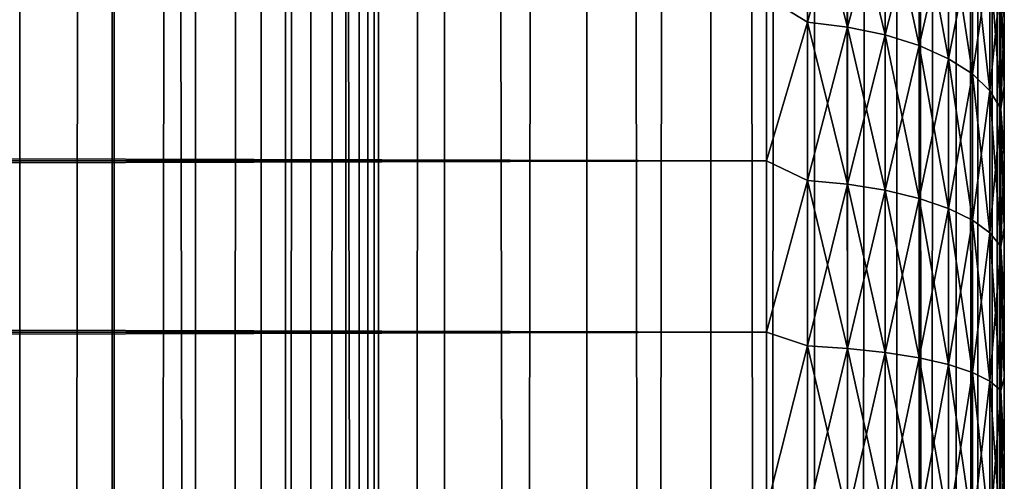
# Model space of a CAD drawing. Extents: x -265 to 265, y 0 to 747.
# Tile 247 of 256: x 256.72 to 265, y 441.74 to 445.62. Entities that reach past the tile are written whole.
import ezdxf

# ---------------------------------------------------------------- set-up
doc = ezdxf.new("R2010")
doc.units = 0
doc.header["$LTSCALE"] = 65.185185
for name, color, linetype in [('17', 7, 'CONTINUOUS'), ('19', 7, 'CONTINUOUS'), ('23', 7, 'CONTINUOUS'), ('87', 7, 'CONTINUOUS'), ('88', 7, 'CONTINUOUS')]:
    doc.layers.add(name, color=color, linetype=linetype)

msp = doc.modelspace()

# ---------------------------------------------------------------- linework, layer by layer
at = {"layer": '17', "color": 7, "linetype": 'CONTINUOUS'}
for points in [[(265, 445.6261, 36.3655), (265, 445.0584, 36.7012), (265, 445.6261, 18.6345), (265, 445.6261, 36.3655)], [(265, 445.6261, 18.6345), (265, 445.0584, 36.7012), (265, 445.0584, 18.2988), (265, 445.6261, 18.6345)], [(265, 445.0584, 36.7012), (265, 444.4706, 37.0007), (265, 445.0584, 18.2988), (265, 445.0584, 36.7012)], [(265, 445.0584, 18.2988), (265, 444.4706, 37.0007), (265, 444.4706, 17.9993), (265, 445.0584, 18.2988)], [(265, 444.4706, 37.0007), (265, 443.8653, 37.2627), (265, 444.4706, 17.9993), (265, 444.4706, 37.0007)], [(265, 444.4706, 17.9993), (265, 443.8653, 37.2627), (265, 443.8653, 17.7373), (265, 444.4706, 17.9993)], [(265, 443.8653, 37.2627), (265, 443.2446, 37.4861), (265, 443.8653, 17.7373), (265, 443.8653, 37.2627)], [(265, 443.8653, 17.7373), (265, 443.2446, 37.4861), (265, 443.2446, 17.5139), (265, 443.8653, 17.7373)], [(265, 443.2446, 37.4861), (265, 442.6112, 37.6701), (265, 443.2446, 17.5139), (265, 443.2446, 37.4861)], [(265, 443.2446, 17.5139), (265, 442.6112, 37.6701), (265, 442.6112, 17.3299), (265, 443.2446, 17.5139)], [(265, 442.6112, 37.6701), (265, 441.9674, 37.814), (265, 442.6112, 17.3299), (265, 442.6112, 37.6701)], [(265, 442.6112, 17.3299), (265, 441.9674, 37.814), (265, 441.9674, 17.186), (265, 442.6112, 17.3299)], [(265, 441.9674, 37.814), (265, 441.3159, 37.9172), (265, 441.9674, 17.186), (265, 441.9674, 37.814)], [(265, 441.9674, 17.186), (265, 441.3159, 37.9172), (265, 441.3159, 17.0828), (265, 441.9674, 17.186)]]:
    msp.add_3dface(points, dxfattribs=at)
at = {"layer": '19', "color": 7, "linetype": 'CONTINUOUS'}
for points in [[(-263, 445.809, 38.5682), (-263, 444.4326, 39.1877), (263, 445.809, 38.5682), (-263, 445.809, 38.5682)], [(263, 445.809, 38.5682), (-263, 444.4326, 39.1877), (263, 444.4326, 39.1877), (263, 445.809, 38.5682)], [(-263, 444.4326, 15.8123), (-263, 445.809, 16.4318), (263, 444.4326, 15.8123), (-263, 444.4326, 15.8123)], [(263, 444.4326, 15.8123), (-263, 445.809, 16.4318), (263, 445.809, 16.4318), (263, 444.4326, 15.8123)], [(-263, 444.4326, 39.1877), (-263, 442.9914, 39.6368), (263, 444.4326, 39.1877), (-263, 444.4326, 39.1877)], [(263, 444.4326, 39.1877), (-263, 442.9914, 39.6368), (263, 442.9914, 39.6368), (263, 444.4326, 39.1877)], [(-263, 442.9914, 15.3632), (-263, 444.4326, 15.8123), (263, 442.9914, 15.3632), (-263, 442.9914, 15.3632)], [(263, 442.9914, 15.3632), (-263, 444.4326, 15.8123), (263, 444.4326, 15.8123), (263, 442.9914, 15.3632)], [(-263, 442.9914, 39.6368), (-263, 441.5067, 39.9089), (263, 442.9914, 39.6368), (-263, 442.9914, 39.6368)], [(263, 442.9914, 39.6368), (-263, 441.5067, 39.9089), (263, 441.5067, 39.9089), (263, 442.9914, 39.6368)], [(-263, 441.5067, 15.0911), (-263, 442.9914, 15.3632), (263, 441.5067, 15.0911), (-263, 441.5067, 15.0911)], [(263, 441.5067, 15.0911), (-263, 442.9914, 15.3632), (263, 442.9914, 15.3632), (263, 441.5067, 15.0911)]]:
    msp.add_3dface(points, dxfattribs=at)
at = {"layer": '23', "color": 7, "linetype": 'CONTINUOUS'}
for points in [[(263, 445.809, 16.4318), (263.3449, 446.8524, 17.0814), (263.3449, 445.5965, 16.3564), (263, 445.809, 16.4318)], [(263, 445.809, 38.5682), (263.3449, 445.5965, 38.6436), (263.3449, 446.8524, 37.9186), (263, 445.809, 38.5682)], [(263.3449, 445.5965, 38.6436), (263.6821, 446.803, 37.8434), (263.3449, 446.8524, 37.9186), (263.3449, 445.5965, 38.6436)], [(263.6821, 446.803, 17.1566), (263.6821, 445.5562, 16.4367), (263.3449, 446.8524, 17.0814), (263.6821, 446.803, 17.1566)], [(263.3449, 446.8524, 17.0814), (263.6821, 445.5562, 16.4367), (263.3449, 445.5965, 16.3564), (263.3449, 446.8524, 17.0814)], [(263.6821, 445.5562, 38.5633), (263.6821, 446.803, 37.8434), (263.3449, 445.5965, 38.6436), (263.6821, 445.5562, 38.5633)], [(263.6821, 445.5562, 38.5633), (263.9985, 446.7221, 37.7205), (263.6821, 446.803, 37.8434), (263.6821, 445.5562, 38.5633)], [(263.9985, 446.7221, 17.2795), (263.9985, 445.4901, 16.5683), (263.6821, 446.803, 17.1566), (263.9985, 446.7221, 17.2795)], [(263.6821, 446.803, 17.1566), (263.9985, 445.4901, 16.5683), (263.6821, 445.5562, 16.4367), (263.6821, 446.803, 17.1566)], [(263.9985, 445.4901, 38.4317), (263.9985, 446.7221, 37.7205), (263.6821, 445.5562, 38.5633), (263.9985, 445.4901, 38.4317)], [(263.9985, 445.4901, 38.4317), (264.2845, 446.6122, 37.5534), (263.9985, 446.7221, 37.7205), (263.9985, 445.4901, 38.4317)], [(264.2845, 446.6122, 17.4466), (264.2845, 445.4004, 16.7469), (263.9985, 446.7221, 17.2795), (264.2845, 446.6122, 17.4466)], [(263.9985, 446.7221, 17.2795), (264.2845, 445.4004, 16.7469), (263.9985, 445.4901, 16.5683), (263.9985, 446.7221, 17.2795)], [(264.2845, 445.4004, 38.2531), (264.2845, 446.6122, 37.5534), (263.9985, 445.4901, 38.4317), (264.2845, 445.4004, 38.2531)], [(264.2845, 445.4004, 38.2531), (264.5314, 446.4767, 37.3474), (264.2845, 446.6122, 37.5534), (264.2845, 445.4004, 38.2531)], [(264.5314, 446.4767, 17.6526), (264.5314, 445.2897, 16.9673), (264.2845, 446.6122, 17.4466), (264.5314, 446.4767, 17.6526)], [(264.2845, 446.6122, 17.4466), (264.5314, 445.2897, 16.9673), (264.2845, 445.4004, 16.7469), (264.2845, 446.6122, 17.4466)], [(264.5314, 445.2897, 38.0327), (264.5314, 446.4767, 37.3474), (264.2845, 445.4004, 38.2531), (264.5314, 445.2897, 38.0327)], [(264.5314, 445.2897, 38.0327), (264.7317, 446.3197, 37.1086), (264.5314, 446.4767, 37.3474), (264.5314, 445.2897, 38.0327)], [(264.7317, 446.3197, 17.8914), (264.7317, 445.1615, 17.2227), (264.5314, 446.4767, 17.6526), (264.7317, 446.3197, 17.8914)], [(264.5314, 446.4767, 17.6526), (264.7317, 445.1615, 17.2227), (264.5314, 445.2897, 16.9673), (264.5314, 446.4767, 17.6526)], [(264.7317, 445.1615, 37.7773), (264.7317, 446.3197, 37.1086), (264.5314, 445.2897, 38.0327), (264.7317, 445.1615, 37.7773)], [(264.7317, 445.1615, 37.7773), (264.8793, 446.1459, 36.8444), (264.7317, 446.3197, 37.1086), (264.7317, 445.1615, 37.7773)], [(264.8793, 446.1459, 18.1556), (264.8793, 445.0195, 17.5053), (264.7317, 446.3197, 17.8914), (264.8793, 446.1459, 18.1556)], [(264.7317, 446.3197, 17.8914), (264.8793, 445.0195, 17.5053), (264.7317, 445.1615, 17.2227), (264.7317, 446.3197, 17.8914)], [(264.8793, 445.0195, 37.4947), (264.8793, 446.1459, 36.8444), (264.7317, 445.1615, 37.7773), (264.8793, 445.0195, 37.4947)], [(264.8793, 445.0195, 37.4947), (264.9696, 445.9607, 36.5628), (264.8793, 446.1459, 36.8444), (264.8793, 445.0195, 37.4947)], [(264.9696, 445.9607, 18.4372), (264.9696, 444.8683, 17.8065), (264.8793, 446.1459, 18.1556), (264.9696, 445.9607, 18.4372)], [(264.8793, 446.1459, 18.1556), (264.9696, 444.8683, 17.8065), (264.8793, 445.0195, 17.5053), (264.8793, 446.1459, 18.1556)], [(264.9696, 444.8683, 37.1935), (264.9696, 445.9607, 36.5628), (264.8793, 445.0195, 37.4947), (264.9696, 444.8683, 37.1935)], [(264.9696, 444.8683, 37.1935), (265, 445.6261, 36.3655), (264.9696, 445.9607, 36.5628), (264.9696, 444.8683, 37.1935)], [(265, 445.6261, 18.6345), (265, 445.0584, 18.2988), (264.9696, 445.9607, 18.4372), (265, 445.6261, 18.6345)], [(264.9696, 445.9607, 18.4372), (265, 445.0584, 18.2988), (264.9696, 444.8683, 17.8065), (264.9696, 445.9607, 18.4372)], [(263, 444.4326, 15.8123), (263, 445.809, 16.4318), (263.3449, 445.5965, 16.3564), (263, 444.4326, 15.8123)], [(263, 445.809, 38.5682), (263, 444.4326, 39.1877), (263.3449, 445.5965, 38.6436), (263, 445.809, 38.5682)], [(263, 444.4326, 15.8123), (263.3449, 445.5965, 16.3564), (263.3449, 444.265, 15.782), (263, 444.4326, 15.8123)], [(263, 444.4326, 39.1877), (263.3449, 444.265, 39.218), (263.3449, 445.5965, 38.6436), (263, 444.4326, 39.1877)], [(263.3449, 444.265, 39.218), (263.6821, 445.5562, 38.5633), (263.3449, 445.5965, 38.6436), (263.3449, 444.265, 39.218)], [(263.6821, 445.5562, 16.4367), (263.6821, 444.2342, 15.8665), (263.3449, 445.5965, 16.3564), (263.6821, 445.5562, 16.4367)], [(263.3449, 445.5965, 16.3564), (263.6821, 444.2342, 15.8665), (263.3449, 444.265, 15.782), (263.3449, 445.5965, 16.3564)], [(265, 445.0584, 36.7012), (265, 445.6261, 36.3655), (264.9696, 444.8683, 37.1935), (265, 445.0584, 36.7012)], [(263.6821, 444.2342, 39.1335), (263.6821, 445.5562, 38.5633), (263.3449, 444.265, 39.218), (263.6821, 444.2342, 39.1335)], [(263.6821, 444.2342, 39.1335), (263.9985, 445.4901, 38.4317), (263.6821, 445.5562, 38.5633), (263.6821, 444.2342, 39.1335)], [(263.9985, 445.4901, 16.5683), (263.9985, 444.1839, 16.0048), (263.6821, 445.5562, 16.4367), (263.9985, 445.4901, 16.5683)], [(263.6821, 445.5562, 16.4367), (263.9985, 444.1839, 16.0048), (263.6821, 444.2342, 15.8665), (263.6821, 445.5562, 16.4367)], [(263.9985, 444.1839, 38.9952), (263.9985, 445.4901, 38.4317), (263.6821, 444.2342, 39.1335), (263.9985, 444.1839, 38.9952)], [(263.9985, 444.1839, 38.9952), (264.2845, 445.4004, 38.2531), (263.9985, 445.4901, 38.4317), (263.9985, 444.1839, 38.9952)], [(264.2845, 445.4004, 16.7469), (264.2845, 444.1155, 16.1927), (263.9985, 445.4901, 16.5683), (264.2845, 445.4004, 16.7469)], [(263.9985, 445.4901, 16.5683), (264.2845, 444.1155, 16.1927), (263.9985, 444.1839, 16.0048), (263.9985, 445.4901, 16.5683)], [(264.2845, 444.1155, 38.8073), (264.2845, 445.4004, 38.2531), (263.9985, 444.1839, 38.9952), (264.2845, 444.1155, 38.8073)], [(264.2845, 444.1155, 38.8073), (264.5314, 445.2897, 38.0327), (264.2845, 445.4004, 38.2531), (264.2845, 444.1155, 38.8073)], [(264.5314, 445.2897, 16.9673), (264.5314, 444.0312, 16.4244), (264.2845, 445.4004, 16.7469), (264.5314, 445.2897, 16.9673)], [(264.2845, 445.4004, 16.7469), (264.5314, 444.0312, 16.4244), (264.2845, 444.1155, 16.1927), (264.2845, 445.4004, 16.7469)], [(264.5314, 444.0312, 38.5756), (264.5314, 445.2897, 38.0327), (264.2845, 444.1155, 38.8073), (264.5314, 444.0312, 38.5756)], [(264.5314, 444.0312, 38.5756), (264.7317, 445.1615, 37.7773), (264.5314, 445.2897, 38.0327), (264.5314, 444.0312, 38.5756)], [(264.7317, 445.1615, 17.2227), (264.7317, 443.9334, 16.693), (264.5314, 445.2897, 16.9673), (264.7317, 445.1615, 17.2227)], [(264.5314, 445.2897, 16.9673), (264.7317, 443.9334, 16.693), (264.5314, 444.0312, 16.4244), (264.5314, 445.2897, 16.9673)], [(264.7317, 443.9334, 38.307), (264.7317, 445.1615, 37.7773), (264.5314, 444.0312, 38.5756), (264.7317, 443.9334, 38.307)], [(264.7317, 443.9334, 38.307), (264.8793, 445.0195, 37.4947), (264.7317, 445.1615, 37.7773), (264.7317, 443.9334, 38.307)], [(264.8793, 445.0195, 17.5053), (264.8793, 443.8253, 16.9901), (264.7317, 445.1615, 17.2227), (264.8793, 445.0195, 17.5053)], [(264.7317, 445.1615, 17.2227), (264.8793, 443.8253, 16.9901), (264.7317, 443.9334, 16.693), (264.7317, 445.1615, 17.2227)], [(264.8793, 443.8253, 38.0099), (264.8793, 445.0195, 37.4947), (264.7317, 443.9334, 38.307), (264.8793, 443.8253, 38.0099)], [(264.8793, 443.8253, 38.0099), (264.9696, 444.8683, 37.1935), (264.8793, 445.0195, 37.4947), (264.8793, 443.8253, 38.0099)], [(264.9696, 444.8683, 17.8065), (264.9696, 443.71, 17.3069), (264.8793, 445.0195, 17.5053), (264.9696, 444.8683, 17.8065)], [(264.8793, 445.0195, 17.5053), (264.9696, 443.71, 17.3069), (264.8793, 443.8253, 16.9901), (264.8793, 445.0195, 17.5053)], [(265, 444.4706, 37.0007), (265, 445.0584, 36.7012), (264.9696, 444.8683, 37.1935), (265, 444.4706, 37.0007)], [(265, 445.0584, 18.2988), (265, 444.4706, 17.9993), (264.9696, 444.8683, 17.8065), (265, 445.0584, 18.2988)], [(264.9696, 443.71, 37.6931), (264.9696, 444.8683, 37.1935), (264.8793, 443.8253, 38.0099), (264.9696, 443.71, 37.6931)], [(264.9696, 443.71, 37.6931), (265, 444.4706, 37.0007), (264.9696, 444.8683, 37.1935), (264.9696, 443.71, 37.6931)], [(265, 444.4706, 17.9993), (265, 443.8653, 17.7373), (264.9696, 444.8683, 17.8065), (265, 444.4706, 17.9993)], [(264.9696, 444.8683, 17.8065), (265, 443.8653, 17.7373), (264.9696, 443.71, 17.3069), (264.9696, 444.8683, 17.8065)], [(263, 442.9914, 15.3632), (263, 444.4326, 15.8123), (263.3449, 444.265, 15.782), (263, 442.9914, 15.3632)], [(263, 444.4326, 39.1877), (263, 442.9914, 39.6368), (263.3449, 444.265, 39.218), (263, 444.4326, 39.1877)], [(265, 443.8653, 37.2627), (265, 444.4706, 37.0007), (264.9696, 443.71, 37.6931), (265, 443.8653, 37.2627)], [(263, 442.9914, 15.3632), (263.3449, 444.265, 15.782), (263.3449, 442.8758, 15.3661), (263, 442.9914, 15.3632)], [(263, 442.9914, 39.6368), (263.3449, 442.8758, 39.6339), (263.3449, 444.265, 39.218), (263, 442.9914, 39.6368)], [(263.3449, 442.8758, 39.6339), (263.6821, 444.2342, 39.1335), (263.3449, 444.265, 39.218), (263.3449, 442.8758, 39.6339)], [(263.6821, 444.2342, 15.8665), (263.6821, 442.855, 15.4536), (263.3449, 444.265, 15.782), (263.6821, 444.2342, 15.8665)], [(263.3449, 444.265, 15.782), (263.6821, 442.855, 15.4536), (263.3449, 442.8758, 15.3661), (263.3449, 444.265, 15.782)], [(263.6821, 442.855, 39.5464), (263.6821, 444.2342, 39.1335), (263.3449, 442.8758, 39.6339), (263.6821, 442.855, 39.5464)], [(263.6821, 442.855, 39.5464), (263.9985, 444.1839, 38.9952), (263.6821, 444.2342, 39.1335), (263.6821, 442.855, 39.5464)], [(263.9985, 444.1839, 16.0048), (263.9985, 442.8211, 15.5968), (263.6821, 444.2342, 15.8665), (263.9985, 444.1839, 16.0048)], [(263.6821, 444.2342, 15.8665), (263.9985, 442.8211, 15.5968), (263.6821, 442.855, 15.4536), (263.6821, 444.2342, 15.8665)], [(263.9985, 442.8211, 39.4032), (263.9985, 444.1839, 38.9952), (263.6821, 442.855, 39.5464), (263.9985, 442.8211, 39.4032)], [(263.9985, 442.8211, 39.4032), (264.2845, 444.1155, 38.8073), (263.9985, 444.1839, 38.9952), (263.9985, 442.8211, 39.4032)], [(264.2845, 444.1155, 16.1927), (264.2845, 442.775, 15.7914), (263.9985, 444.1839, 16.0048), (264.2845, 444.1155, 16.1927)], [(263.9985, 444.1839, 16.0048), (264.2845, 442.775, 15.7914), (263.9985, 442.8211, 15.5968), (263.9985, 444.1839, 16.0048)], [(264.2845, 442.775, 39.2086), (264.2845, 444.1155, 38.8073), (263.9985, 442.8211, 39.4032), (264.2845, 442.775, 39.2086)], [(264.2845, 442.775, 39.2086), (264.5314, 444.0312, 38.5756), (264.2845, 444.1155, 38.8073), (264.2845, 442.775, 39.2086)], [(264.5314, 444.0312, 16.4244), (264.5314, 442.7181, 16.0313), (264.2845, 444.1155, 16.1927), (264.5314, 444.0312, 16.4244)], [(264.2845, 444.1155, 16.1927), (264.5314, 442.7181, 16.0313), (264.2845, 442.775, 15.7914), (264.2845, 444.1155, 16.1927)], [(264.5314, 442.7181, 38.9687), (264.5314, 444.0312, 38.5756), (264.2845, 442.775, 39.2086), (264.5314, 442.7181, 38.9687)], [(264.5314, 442.7181, 38.9687), (264.7317, 443.9334, 38.307), (264.5314, 444.0312, 38.5756), (264.5314, 442.7181, 38.9687)], [(264.7317, 443.9334, 16.693), (264.7317, 442.6522, 16.3094), (264.5314, 444.0312, 16.4244), (264.7317, 443.9334, 16.693)], [(264.5314, 444.0312, 16.4244), (264.7317, 442.6522, 16.3094), (264.5314, 442.7181, 16.0313), (264.5314, 444.0312, 16.4244)], [(264.7317, 442.6522, 38.6906), (264.7317, 443.9334, 38.307), (264.5314, 442.7181, 38.9687), (264.7317, 442.6522, 38.6906)], [(264.7317, 442.6522, 38.6906), (264.8793, 443.8253, 38.0099), (264.7317, 443.9334, 38.307), (264.7317, 442.6522, 38.6906)], [(264.8793, 443.8253, 16.9901), (264.8793, 442.5793, 16.6171), (264.7317, 443.9334, 16.693), (264.8793, 443.8253, 16.9901)], [(264.7317, 443.9334, 16.693), (264.8793, 442.5793, 16.6171), (264.7317, 442.6522, 16.3094), (264.7317, 443.9334, 16.693)], [(265, 443.2446, 37.4861), (265, 443.8653, 37.2627), (264.9696, 443.71, 37.6931), (265, 443.2446, 37.4861)], [(265, 443.8653, 17.7373), (265, 443.2446, 17.5139), (264.9696, 443.71, 17.3069), (265, 443.8653, 17.7373)], [(264.8793, 442.5793, 38.3829), (264.8793, 443.8253, 38.0099), (264.7317, 442.6522, 38.6906), (264.8793, 442.5793, 38.3829)], [(264.8793, 442.5793, 38.3829), (264.9696, 443.71, 37.6931), (264.8793, 443.8253, 38.0099), (264.8793, 442.5793, 38.3829)], [(264.9696, 443.71, 17.3069), (264.9696, 442.5016, 16.9451), (264.8793, 443.8253, 16.9901), (264.9696, 443.71, 17.3069)], [(264.8793, 443.8253, 16.9901), (264.9696, 442.5016, 16.9451), (264.8793, 442.5793, 16.6171), (264.8793, 443.8253, 16.9901)], [(264.9696, 442.5016, 38.0549), (264.9696, 443.71, 37.6931), (264.8793, 442.5793, 38.3829), (264.9696, 442.5016, 38.0549)], [(264.9696, 442.5016, 38.0549), (265, 443.2446, 37.4861), (264.9696, 443.71, 37.6931), (264.9696, 442.5016, 38.0549)], [(265, 443.2446, 17.5139), (265, 442.6112, 17.3299), (264.9696, 443.71, 17.3069), (265, 443.2446, 17.5139)], [(264.9696, 443.71, 17.3069), (265, 442.6112, 17.3299), (264.9696, 442.5016, 16.9451), (264.9696, 443.71, 17.3069)], [(265, 442.6112, 37.6701), (265, 443.2446, 37.4861), (264.9696, 442.5016, 38.0549), (265, 442.6112, 37.6701)], [(263, 441.5067, 15.0911), (263, 442.9914, 15.3632), (263.3449, 442.8758, 15.3661), (263, 441.5067, 15.0911)], [(263, 442.9914, 39.6368), (263, 441.5067, 39.9089), (263.3449, 442.8758, 39.6339), (263, 442.9914, 39.6368)], [(263, 441.5067, 15.0911), (263.3449, 442.8758, 15.3661), (263.3449, 441.4477, 15.1143), (263, 441.5067, 15.0911)], [(263, 441.5067, 39.9089), (263.3449, 441.4477, 39.8857), (263.3449, 442.8758, 39.6339), (263, 441.5067, 39.9089)], [(263.3449, 441.4477, 39.8857), (263.6821, 442.855, 39.5464), (263.3449, 442.8758, 39.6339), (263.3449, 441.4477, 39.8857)], [(263.6821, 442.855, 15.4536), (263.6821, 441.4372, 15.2036), (263.3449, 442.8758, 15.3661), (263.6821, 442.855, 15.4536)], [(263.3449, 442.8758, 15.3661), (263.6821, 441.4372, 15.2036), (263.3449, 441.4477, 15.1143), (263.3449, 442.8758, 15.3661)], [(263.6821, 441.4372, 39.7964), (263.6821, 442.855, 39.5464), (263.3449, 441.4477, 39.8857), (263.6821, 441.4372, 39.7964)], [(263.6821, 441.4372, 39.7964), (263.9985, 442.8211, 39.4032), (263.6821, 442.855, 39.5464), (263.6821, 441.4372, 39.7964)], [(263.9985, 442.8211, 15.5968), (263.9985, 441.4202, 15.3498), (263.6821, 442.855, 15.4536), (263.9985, 442.8211, 15.5968)], [(263.6821, 442.855, 15.4536), (263.9985, 441.4202, 15.3498), (263.6821, 441.4372, 15.2036), (263.6821, 442.855, 15.4536)], [(263.9985, 441.4202, 39.6502), (263.9985, 442.8211, 39.4032), (263.6821, 441.4372, 39.7964), (263.9985, 441.4202, 39.6502)], [(263.9985, 441.4202, 39.6502), (264.2845, 442.775, 39.2086), (263.9985, 442.8211, 39.4032), (263.9985, 441.4202, 39.6502)], [(264.2845, 442.775, 15.7914), (264.2845, 441.3969, 15.5484), (263.9985, 442.8211, 15.5968), (264.2845, 442.775, 15.7914)], [(263.9985, 442.8211, 15.5968), (264.2845, 441.3969, 15.5484), (263.9985, 441.4202, 15.3498), (263.9985, 442.8211, 15.5968)], [(264.2845, 441.3969, 39.4516), (264.2845, 442.775, 39.2086), (263.9985, 441.4202, 39.6502), (264.2845, 441.3969, 39.4516)], [(264.2845, 441.3969, 39.4516), (264.5314, 442.7181, 38.9687), (264.2845, 442.775, 39.2086), (264.2845, 441.3969, 39.4516)], [(264.5314, 442.7181, 16.0313), (264.5314, 441.3683, 15.7933), (264.2845, 442.775, 15.7914), (264.5314, 442.7181, 16.0313)], [(264.2845, 442.775, 15.7914), (264.5314, 441.3683, 15.7933), (264.2845, 441.3969, 15.5484), (264.2845, 442.775, 15.7914)], [(264.5314, 441.3683, 39.2067), (264.5314, 442.7181, 38.9687), (264.2845, 441.3969, 39.4516), (264.5314, 441.3683, 39.2067)], [(264.5314, 441.3683, 39.2067), (264.7317, 442.6522, 38.6906), (264.5314, 442.7181, 38.9687), (264.5314, 441.3683, 39.2067)], [(264.7317, 442.6522, 16.3094), (264.7317, 441.3351, 16.0772), (264.5314, 442.7181, 16.0313), (264.7317, 442.6522, 16.3094)], [(264.5314, 442.7181, 16.0313), (264.7317, 441.3351, 16.0772), (264.5314, 441.3683, 15.7933), (264.5314, 442.7181, 16.0313)], [(264.7317, 441.3351, 38.9228), (264.7317, 442.6522, 38.6906), (264.5314, 441.3683, 39.2067), (264.7317, 441.3351, 38.9228)], [(264.7317, 441.3351, 38.9228), (264.8793, 442.5793, 38.3829), (264.7317, 442.6522, 38.6906), (264.7317, 441.3351, 38.9228)], [(264.8793, 442.5793, 16.6171), (264.8793, 441.2984, 16.3913), (264.7317, 442.6522, 16.3094), (264.8793, 442.5793, 16.6171)], [(264.7317, 442.6522, 16.3094), (264.8793, 441.2984, 16.3913), (264.7317, 441.3351, 16.0772), (264.7317, 442.6522, 16.3094)], [(265, 441.9674, 37.814), (265, 442.6112, 37.6701), (264.9696, 442.5016, 38.0549), (265, 441.9674, 37.814)], [(265, 442.6112, 17.3299), (265, 441.9674, 17.186), (264.9696, 442.5016, 16.9451), (265, 442.6112, 17.3299)], [(264.8793, 441.2984, 38.6087), (264.8793, 442.5793, 38.3829), (264.7317, 441.3351, 38.9228), (264.8793, 441.2984, 38.6087)], [(264.8793, 441.2984, 38.6087), (264.9696, 442.5016, 38.0549), (264.8793, 442.5793, 38.3829), (264.8793, 441.2984, 38.6087)], [(264.9696, 442.5016, 16.9451), (264.9696, 441.2593, 16.726), (264.8793, 442.5793, 16.6171), (264.9696, 442.5016, 16.9451)], [(264.8793, 442.5793, 16.6171), (264.9696, 441.2593, 16.726), (264.8793, 441.2984, 16.3913), (264.8793, 442.5793, 16.6171)], [(264.9696, 441.2593, 38.274), (264.9696, 442.5016, 38.0549), (264.8793, 441.2984, 38.6087), (264.9696, 441.2593, 38.274)], [(264.9696, 441.2593, 38.274), (265, 441.9674, 37.814), (264.9696, 442.5016, 38.0549), (264.9696, 441.2593, 38.274)], [(265, 441.9674, 17.186), (265, 441.3159, 17.0828), (264.9696, 442.5016, 16.9451), (265, 441.9674, 17.186)], [(264.9696, 442.5016, 16.9451), (265, 441.3159, 17.0828), (264.9696, 441.2593, 16.726), (264.9696, 442.5016, 16.9451)], [(265, 441.3159, 37.9172), (265, 441.9674, 37.814), (264.9696, 441.2593, 38.274), (265, 441.3159, 37.9172)]]:
    msp.add_3dface(points, dxfattribs=at)
at = {"layer": '87', "color": 7, "linetype": 'CONTINUOUS'}
for points in [[(255.9412, 1, 13.7732), (257.5, 1, 12.9904), (255.9412, 739, 13.7732), (255.9412, 1, 13.7732)], [(255.9412, 739, 13.7732), (257.5, 1, 12.9904), (257.5, 739, 12.9904), (255.9412, 739, 13.7732)], [(257.5, 1, 12.9904), (258.9574, 1, 12.0318), (257.5, 739, 12.9904), (257.5, 1, 12.9904)], [(257.5, 739, 12.9904), (258.9574, 1, 12.0318), (258.9574, 739, 12.0318), (257.5, 739, 12.9904)], [(258.9574, 1, 12.0318), (260.2936, 1, 10.9106), (258.9574, 739, 12.0318), (258.9574, 1, 12.0318)], [(258.9574, 739, 12.0318), (260.2936, 1, 10.9106), (260.2936, 739, 10.9106), (258.9574, 739, 12.0318)], [(260.2936, 1, 10.9106), (261.4907, 1, 9.6418), (260.2936, 739, 10.9106), (260.2936, 1, 10.9106)], [(260.2936, 739, 10.9106), (261.4907, 1, 9.6418), (261.4907, 739, 9.6418), (260.2936, 739, 10.9106)], [(261.4907, 1, 9.6418), (262.5323, 1, 8.2426), (261.4907, 739, 9.6418), (261.4907, 1, 9.6418)], [(261.4907, 739, 9.6418), (262.5323, 1, 8.2426), (262.5323, 739, 8.2426), (261.4907, 739, 9.6418)], [(262.5323, 1, 8.2426), (263.4045, 1, 6.732), (262.5323, 739, 8.2426), (262.5323, 1, 8.2426)], [(262.5323, 739, 8.2426), (263.4045, 1, 6.732), (263.4045, 739, 6.732), (262.5323, 739, 8.2426)], [(263.4045, 1, 6.732), (264.0954, 1, 5.1303), (263.4045, 739, 6.732), (263.4045, 1, 6.732)], [(263.4045, 739, 6.732), (264.0954, 1, 5.1303), (264.0954, 739, 5.1303), (263.4045, 739, 6.732)], [(264.0954, 1, 5.1303), (264.5957, 1, 3.4592), (264.0954, 739, 5.1303), (264.0954, 1, 5.1303)], [(264.0954, 739, 5.1303), (264.5957, 1, 3.4592), (264.5957, 739, 3.4592), (264.0954, 739, 5.1303)], [(264.5957, 1, 3.4592), (264.8986, 1, 1.7414), (264.5957, 739, 3.4592), (264.5957, 1, 3.4592)], [(264.5957, 739, 3.4592), (264.8986, 1, 1.7414), (264.8986, 739, 1.7414), (264.5957, 739, 3.4592)], [(264.8986, 1, 1.7414), (265, 1), (264.8986, 739, 1.7414), (264.8986, 1, 1.7414)], [(264.8986, 739, 1.7414), (265, 1), (265, 739), (264.8986, 739, 1.7414)]]:
    msp.add_3dface(points, dxfattribs=at)
at = {"layer": '88', "color": 7, "linetype": 'CONTINUOUS'}
for points in [[(259.739, 719.538, -11.4084), (260.2936, 739, -10.9106), (259.739, 20.4621, -11.4084), (259.739, 719.538, -11.4084)], [(260.2936, 739, -10.9106), (260.2936, 1, -10.9106), (259.739, 20.4621, -11.4084), (260.2936, 739, -10.9106)], [(261.4907, 1, -9.6418), (260.2936, 1, -10.9106), (261.4907, 739, -9.6418), (261.4907, 1, -9.6418)], [(261.4907, 739, -9.6418), (260.2936, 1, -10.9106), (260.2936, 739, -10.9106), (261.4907, 739, -9.6418)], [(262.5323, 1, -8.2426), (261.4907, 1, -9.6418), (262.5323, 739, -8.2426), (262.5323, 1, -8.2426)], [(262.5323, 739, -8.2426), (261.4907, 1, -9.6418), (261.4907, 739, -9.6418), (262.5323, 739, -8.2426)], [(263.4045, 1, -6.732), (262.5323, 1, -8.2426), (263.4045, 739, -6.732), (263.4045, 1, -6.732)], [(263.4045, 739, -6.732), (262.5323, 1, -8.2426), (262.5323, 739, -8.2426), (263.4045, 739, -6.732)], [(264.0954, 1, -5.1303), (263.4045, 1, -6.732), (264.0954, 739, -5.1303), (264.0954, 1, -5.1303)], [(264.0954, 739, -5.1303), (263.4045, 1, -6.732), (263.4045, 739, -6.732), (264.0954, 739, -5.1303)], [(264.5957, 1, -3.4592), (264.0954, 1, -5.1303), (264.5957, 739, -3.4592), (264.5957, 1, -3.4592)], [(264.5957, 739, -3.4592), (264.0954, 1, -5.1303), (264.0954, 739, -5.1303), (264.5957, 739, -3.4592)], [(264.8986, 1, -1.7414), (264.5957, 1, -3.4592), (264.8986, 739, -1.7414), (264.8986, 1, -1.7414)], [(264.8986, 739, -1.7414), (264.5957, 1, -3.4592), (264.5957, 739, -3.4592), (264.8986, 739, -1.7414)], [(265, 739), (265, 1), (264.8986, 1, -1.7414), (265, 739)], [(265, 739), (264.8986, 1, -1.7414), (264.8986, 739, -1.7414), (265, 739)], [(259.65, 718.6075, -11.4838), (259.739, 719.538, -11.4084), (259.65, 21.3925, -11.4838), (259.65, 718.6075, -11.4838)], [(259.65, 21.3925, -11.4838), (259.739, 719.538, -11.4084), (259.739, 20.4621, -11.4084), (259.65, 21.3925, -11.4838)], [(259.4652, 717.6605, -11.6366), (259.65, 718.6075, -11.4838), (259.4651, 22.3396, -11.6366), (259.4652, 717.6605, -11.6366)], [(259.4651, 22.3396, -11.6366), (259.65, 718.6075, -11.4838), (259.65, 21.3925, -11.4838), (259.4651, 22.3396, -11.6366)], [(259.1715, 716.6915, -11.8694), (259.4652, 717.6605, -11.6366), (259.1715, 23.3085, -11.8694), (259.1715, 716.6915, -11.8694)], [(259.1715, 23.3085, -11.8694), (259.4652, 717.6605, -11.6366), (259.4651, 22.3396, -11.6366), (259.1715, 23.3085, -11.8694)], [(258.7538, 715.7066, -12.1808), (259.1715, 716.6915, -11.8694), (258.7538, 24.2934, -12.1808), (258.7538, 715.7066, -12.1808)], [(258.7538, 24.2934, -12.1808), (259.1715, 716.6915, -11.8694), (259.1715, 23.3085, -11.8694), (258.7538, 24.2934, -12.1808)], [(258.2014, 714.7274, -12.5594), (258.7538, 715.7066, -12.1808), (258.2014, 25.2726, -12.5594), (258.2014, 714.7274, -12.5594)], [(258.2014, 25.2726, -12.5594), (258.7538, 715.7066, -12.1808), (258.7538, 24.2934, -12.1808), (258.2014, 25.2726, -12.5594)], [(257.5188, 713.7927, -12.9795), (258.2014, 714.7274, -12.5594), (257.5188, 26.2073, -12.9795), (257.5188, 713.7927, -12.9795)], [(257.5188, 26.2073, -12.9795), (258.2014, 714.7274, -12.5594), (258.2014, 25.2726, -12.5594), (257.5188, 26.2073, -12.9795)], [(256.7238, 712.9394, -13.4086), (257.5188, 713.7927, -12.9795), (256.7238, 27.0606, -13.4086), (256.7238, 712.9394, -13.4086)], [(256.7238, 27.0606, -13.4086), (257.5188, 713.7927, -12.9795), (257.5188, 26.2073, -12.9795), (256.7238, 27.0606, -13.4086)], [(255.847, 27.8023, -13.8135), (256.7238, 712.9394, -13.4086), (256.7238, 27.0606, -13.4086), (255.847, 27.8023, -13.8135)]]:
    msp.add_3dface(points, dxfattribs=at)

doc.saveas('drawing.dxf')
